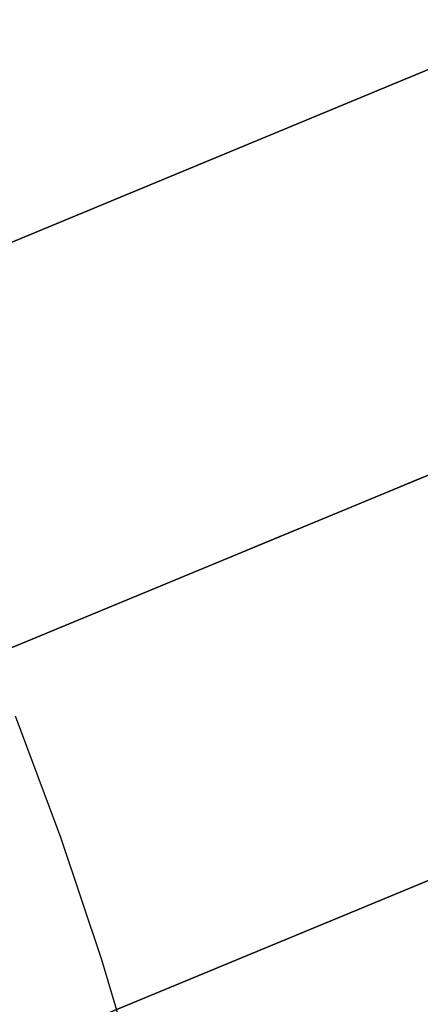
# Model space of a CAD drawing. Extents: x -3378 to 3007, y -425 to 173.
# Tile 226 of 256: x 318.81 to 320.42, y 18.75 to 22.69. Entities that reach past the tile are written whole.
import ezdxf

# ---------------------------------------------------------------- set-up
doc = ezdxf.new("R2010")
doc.units = 0
doc.layers.add('PREDEFINITO', color=7, linetype='CONTINUOUS')

msp = doc.modelspace()

# ---------------------------------------------------------------- linework, layer by layer
at = {"layer": 'PREDEFINITO'}
for p, q in [((288.6663, 9.3259, 2125), (320.9326, 22.6911, 2125)), ((320.9326, 22.6911, 2348.5415), (288.6663, 9.3259, 2348.5415)), ((320.9326, 22.6911, 2795.6246), (288.6663, 9.3259, 2795.6246)), ((289.2403, 7.9401, 2123.5), (321.5761, 21.334, 2123.5)), ((289.2403, 7.9401, 2126.5), (321.5761, 21.334, 2126.5)), ((321.5761, 21.334, 2347.0415), (289.2403, 7.9401, 2347.0415)), ((321.5761, 21.334, 2350.0415), (289.2403, 7.9401, 2350.0415)), ((321.5761, 21.334, 2797.1246), (289.2403, 7.9401, 2797.1246)), ((321.5761, 21.334, 2794.1246), (289.2403, 7.9401, 2794.1246)), ((321.5761, 21.334, 2580.0827), (306.3321, 15.0197, 2580.0827)), ((321.5761, 21.334, 2564.0827), (306.3321, 15.0197, 2564.0827)), ((321.5761, 21.334, 2155.9996), (306.3321, 15.0197, 2155.9996)), ((321.5761, 21.334, 2139.9996), (306.3321, 15.0197, 2139.9996)), ((321.5761, 21.334, 3004.1658), (306.3321, 15.0197, 3004.1658)), ((321.5761, 21.334, 2988.1658), (306.3321, 15.0197, 2988.1658)), ((322.0807, 19.9194, 2348.5415), (289.8143, 6.5543, 2348.5415)), ((322.0807, 19.9194, 2795.6246), (289.8143, 6.5543, 2795.6246)), ((289.8143, 6.5543, 2125), (322.0807, 19.9194, 2125)), ((318.7956, 19.9021, 2045.8138), (318.9772, 19.4171, 2045.8154)), ((318.9772, 19.4171, 2045.8154), (319.142, 18.9262, 2045.8186)), ((319.142, 18.9262, 2045.8186), (319.2899, 18.43, 2045.8234))]:
    msp.add_line(p, q, dxfattribs=at)
at = {"layer": 'PREDEFINITO', "extrusion": (0.382683, -0.92388, -3.55521e-16)}
msp.add_arc((-464.7383, 2115, 103.3518), 770, 270, 360, dxfattribs=at)
at = {"layer": 'PREDEFINITO', "extrusion": (0.382683, -0.92388, 6.81416e-16)}
msp.add_arc((305.2617, 2295, 103.3518), 770, 90, 180, dxfattribs=at)

doc.saveas('drawing.dxf')
